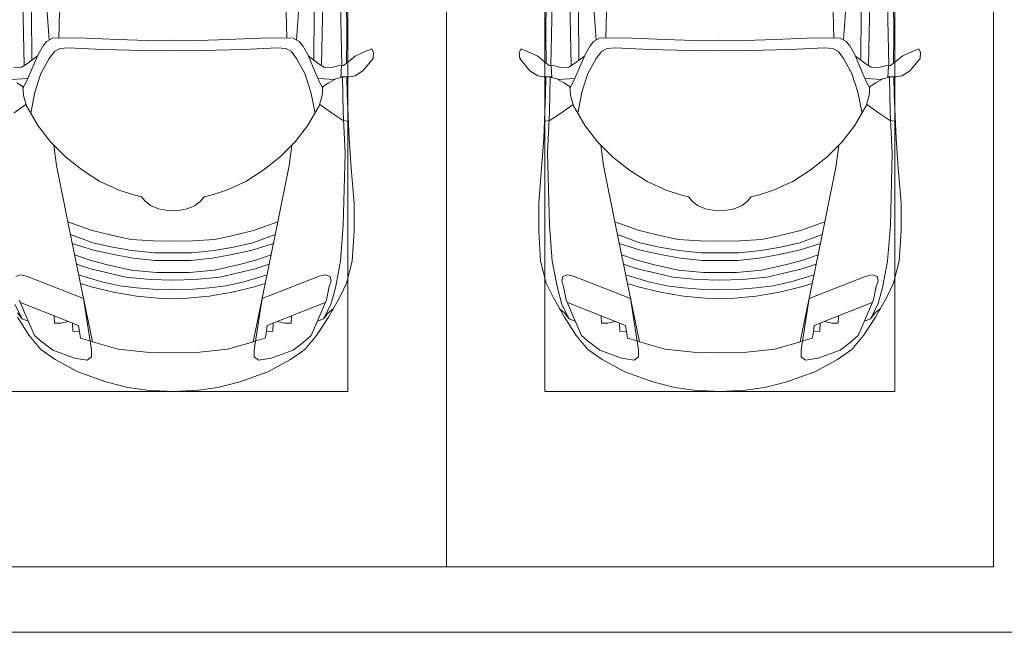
# Model space of a CAD drawing. Header units: millimetres. Extents: x -32229 to 169101, y -13689 to 125138.
# Tile 173 of 202: x 52485 to 56985, y 98750 to 101550. Entities that reach past the tile are written whole.
import ezdxf

# ---------------------------------------------------------------- set-up
doc = ezdxf.new("R2010")
doc.units = ezdxf.units.MM
for name, color, linetype, lineweight in [('A-DETL-GENF-OTLN', 7, 'Continuous', 18), ('A-FLOR-____-OTLN', 7, 'Continuous', 18), ('A-GENM-____-OTLN', 7, 'Continuous', 18), ('C-PRKG-____-OTLN', 7, 'Continuous', 18)]:
    doc.layers.add(name, color=color, linetype=linetype, lineweight=lineweight)

# ---------------------------------------------------------------- blocks, each defined once
blk = doc.blocks.new('АР_Машиноместо - 4900x2400_М__5300х2500_-3113489--01 ЭМ')
at = {"layer": 'A-DETL-GENF-OTLN', "color": 253, "lineweight": 13, "true_color": 0xaaaaaa}
for p, q in [((684.8, 2406.5), (667.8, 2638.3)), ((1815.2, 2406.5), (1832.2, 2638.3)), ((2043.2, 2613.6), (2045.5, 2423.6)), ((603.5, 2534.3), (606.1, 2314.9)), ((1896.5, 2534.3), (1893.9, 2314.9)), ((672.8, 2399.7), (656.7, 2380.3)), ((700.6, 2415.4), (672.8, 2399.7)), ((813.8, 2416.7), (700.6, 2415.4)), ((999.2, 2409.3), (813.8, 2416.7)), ((1132.7, 2404.6), (999.2, 2409.3)), ((1250, 2406.6), (1132.7, 2404.6)), ((1250, 2406.6), (1367.3, 2404.6)), ((1367.3, 2404.6), (1500.8, 2409.3)), ((1500.8, 2409.3), (1686.2, 2416.7)), ((1686.2, 2416.7), (1799.4, 2415.4)), ((1799.4, 2415.4), (1827.2, 2399.7)), ((1827.2, 2399.7), (1843.3, 2380.3)), ((2045.5, 2423.6), (2044, 2301.1)), ((633.8, 2340.5), (600.8, 2263)), ((656.7, 2380.3), (633.8, 2340.5)), ((710, 2355.4), (685.1, 2322.3)), ((734.3, 2368.8), (710, 2355.4)), ((772.7, 2371.5), (734.3, 2368.8)), ((929.1, 2364.1), (772.7, 2371.5)), ((1115.2, 2358.7), (929.1, 2364.1)), ((1250, 2357.8), (1115.2, 2358.7)), ((1250, 2357.8), (1384.8, 2358.7)), ((1384.8, 2358.7), (1570.9, 2364.1)), ((1570.9, 2364.1), (1727.3, 2371.5)), ((1727.3, 2371.5), (1765.7, 2368.8)), ((1765.7, 2368.8), (1790, 2355.4)), ((1790, 2355.4), (1814.9, 2322.3)), ((1843.3, 2380.3), (1866.2, 2340.5)), ((1866.2, 2340.5), (1899.2, 2263)), ((2082.6, 2333.8), (2115.6, 2347.9)), ((2115.6, 2347.9), (2158.8, 2366.2)), ((2158.8, 2366.2), (2166.9, 2350.6)), ((2166.9, 2350.6), (2164.8, 2322.3)), ((580.6, 2296), (559, 2282.6)), ((630.6, 2332.9), (580.6, 2296)), ((685.1, 2322.3), (647.3, 2254.2)), ((1814.9, 2322.3), (1852.7, 2254.2)), ((1869.4, 2332.9), (1919.4, 2296)), ((1919.4, 2296), (1941, 2282.6)), ((2030, 2290), (2050.2, 2306.1)), ((2050.2, 2306.1), (2082.6, 2333.8)), ((2164.8, 2322.3), (2118.3, 2266.4)), ((559, 2282.6), (523.3, 2281.2)), ((600.8, 2263), (579.9, 2213.8)), ((647.3, 2254.2), (619.7, 2168.6)), ((1852.7, 2254.2), (1880.3, 2168.6)), ((1899.2, 2263), (1920.1, 2213.8)), ((1941, 2282.6), (1976.7, 2281.2)), ((1976.7, 2281.2), (2006.4, 2288.6)), ((2006.4, 2288.6), (2030, 2290)), ((2018, 2235.6), (2020.9, 2288.7)), ((2118.3, 2266.4), (2082.6, 2243.4)), ((586.6, 2231.3), (510.1, 2227.1)), ((564.3, 2195.4), (536.7, 2211.8)), ((579.9, 2213.8), (564.9, 2186.5)), ((1913.4, 2231.3), (1989.9, 2227.1)), ((1920.1, 2213.8), (1935.1, 2186.5)), ((1935.7, 2195.4), (1963.3, 2211.8)), ((1963.3, 2211.8), (1994.9, 2230)), ((1994.9, 2230), (2032.5, 2239.2)), ((2054.9, 2238.7), (2018.2, 2239.5)), ((2047, 2159.1), (2045, 2238.9)), ((2082.6, 2243.4), (2054.9, 2238.7)), ((567.1, 2153.8), (564.3, 2195.4)), ((619.7, 2168.6), (600.3, 2072.7)), ((1880.3, 2168.6), (1899.7, 2072.7)), ((1932.9, 2153.8), (1935.7, 2195.4)), ((580.7, 2105.7), (567.1, 2153.8)), ((1919.3, 2105.7), (1932.9, 2153.8)), ((2055.1, 1956.8), (2047, 2159.1)), ((578.8, 2112.6), (525.5, 2074.6)), ((634.6, 2015), (580.7, 2105.7)), ((1865.4, 2015), (1919.3, 2105.7)), ((1921.2, 2112.6), (1974.5, 2074.6)), ((1974.5, 2074.6), (2024.9, 2041)), ((2024.9, 2041), (2052.5, 2034.4)), ((690.7, 1941.6), (634.6, 2015)), ((1809.3, 1941.6), (1865.4, 2015)), ((761.1, 1871.7), (690.7, 1941.6)), ((1738.9, 1871.7), (1809.3, 1941.6)), ((2065.2, 1820.7), (2055.1, 1956.8)), ((718.3, 1834.2), (705.7, 1926.7)), ((1781.7, 1834.2), (1794.3, 1926.7)), ((837.5, 1812.1), (761.1, 1871.7)), ((1662.5, 1812.1), (1738.9, 1871.7)), ((770, 1576.5), (718.3, 1834.2)), ((917, 1761.1), (837.5, 1812.1)), ((1583, 1761.1), (1662.5, 1812.1)), ((1730, 1576.5), (1781.7, 1834.2)), ((2078, 1662.9), (2065.2, 1820.7)), ((1004.2, 1721.4), (917, 1761.1)), ((1495.8, 1721.4), (1583, 1761.1)), ((1064.9, 1700.5), (1004.2, 1721.4)), ((1435.1, 1700.5), (1495.8, 1721.4)), ((1107.2, 1689.8), (1064.9, 1700.5)), ((1123.5, 1670.9), (1107.2, 1689.8)), ((1147.5, 1650.5), (1123.5, 1670.9)), ((1352.5, 1650.5), (1376.5, 1670.9)), ((1376.5, 1670.9), (1392.8, 1689.8)), ((1392.8, 1689.8), (1435.1, 1700.5)), ((1184.7, 1635.7), (1147.5, 1650.5)), ((1217.8, 1629.1), (1184.7, 1635.7)), ((1217.8, 1629.1), (1250, 1626.8)), ((1282.2, 1629.1), (1250, 1626.8)), ((1282.2, 1629.1), (1315.3, 1635.7)), ((1315.3, 1635.7), (1352.5, 1650.5)), ((2078, 1534.1), (2078, 1662.9)), ((826.8, 1300.9), (770, 1576.5)), ((881.7, 1536.4), (770, 1576.5)), ((1618.3, 1536.4), (1730, 1576.5)), ((1673.2, 1300.9), (1730, 1576.5)), ((994.9, 1509.3), (881.7, 1536.4)), ((1505.1, 1509.3), (1618.3, 1536.4)), ((2069.2, 1396.6), (2078, 1534.1)), ((884.3, 1480.8), (782, 1518.1)), ((1060, 1496.1), (994.9, 1509.3)), ((1159.3, 1489.1), (1060, 1496.1)), ((1250, 1488.3), (1159.3, 1489.1)), ((1250, 1488.3), (1340.7, 1489.1)), ((1340.7, 1489.1), (1440, 1496.1)), ((1440, 1496.1), (1505.1, 1509.3)), ((1615.7, 1480.8), (1718, 1518.1)), ((887, 1446.5), (790.4, 1477.3)), ((973.4, 1459.7), (884.3, 1480.8)), ((986.2, 1425.6), (887, 1446.5)), ((1061.9, 1445.7), (973.4, 1459.7)), ((1163.9, 1435.1), (1061.9, 1445.7)), ((1336.1, 1435.1), (1438.1, 1445.7)), ((1438.1, 1445.7), (1526.6, 1459.7)), ((1513.8, 1425.6), (1613, 1446.5)), ((1526.6, 1459.7), (1615.7, 1480.8)), ((1613, 1446.5), (1709.6, 1477.3)), ((871.4, 1401.1), (800.5, 1424.6)), ((945.3, 1380.6), (871.4, 1401.1)), ((1070, 1410.4), (986.2, 1425.6)), ((1168.3, 1399.8), (1070, 1410.4)), ((1250, 1435.1), (1163.9, 1435.1)), ((1250, 1400.1), (1168.3, 1399.8)), ((1250, 1435.1), (1336.1, 1435.1)), ((1250, 1400.1), (1331.7, 1399.8)), ((1331.7, 1399.8), (1430, 1410.4)), ((1430, 1410.4), (1513.8, 1425.6)), ((1554.7, 1380.6), (1628.6, 1401.1)), ((1628.6, 1401.1), (1699.5, 1424.6)), ((2044.3, 1296.1), (2069.2, 1396.6)), ((873.8, 1361.2), (809.9, 1383.1)), ((958.3, 1341.1), (873.8, 1361.2)), ((1059, 1354.8), (945.3, 1380.6)), ((1174.5, 1344.2), (1059, 1354.8)), ((1325.5, 1344.2), (1441, 1354.8)), ((1441, 1354.8), (1554.7, 1380.6)), ((1541.7, 1341.1), (1626.2, 1361.2)), ((1626.2, 1361.2), (1690.1, 1383.1)), ((531.8, 1326), (554.4, 1333.3)), ((554.4, 1333.3), (580.7, 1327.1)), ((580.7, 1327.1), (841.1, 1225.9)), ((859.1, 1321.2), (819.9, 1334.4)), ((925.2, 1301.6), (859.1, 1321.2)), ((1035, 1323.2), (958.3, 1341.1)), ((1148.3, 1312.4), (1035, 1323.2)), ((1250, 1309.3), (1148.3, 1312.4)), ((1250, 1344.9), (1174.5, 1344.2)), ((1250, 1344.9), (1325.5, 1344.2)), ((1250, 1309.3), (1351.7, 1312.4)), ((1351.7, 1312.4), (1465, 1323.2)), ((1465, 1323.2), (1541.7, 1341.1)), ((1574.8, 1301.6), (1640.9, 1321.2)), ((1640.9, 1321.2), (1680.1, 1334.4)), ((1919.3, 1327.1), (1658.9, 1225.9)), ((1945.6, 1333.3), (1919.3, 1327.1)), ((1968.2, 1326), (1945.6, 1333.3)), ((1965, 1280.6), (1972.8, 1305.2)), ((1972.8, 1305.2), (1968.2, 1326)), ((853.8, 1167.4), (826.8, 1300.9)), ((876.3, 1278.7), (828.3, 1293.7)), ((978.6, 1254.6), (876.3, 1278.7)), ((1007.1, 1283.7), (925.2, 1301.6)), ((1083.6, 1274.6), (1007.1, 1283.7)), ((1159.1, 1267.9), (1083.6, 1274.6)), ((1250, 1266.6), (1159.1, 1267.9)), ((1250, 1266.6), (1340.9, 1267.9)), ((1340.9, 1267.9), (1416.4, 1274.6)), ((1416.4, 1274.6), (1492.9, 1283.7)), ((1492.9, 1283.7), (1574.8, 1301.6)), ((1521.4, 1254.6), (1623.7, 1278.7)), ((1623.7, 1278.7), (1671.7, 1293.7)), ((1646.2, 1167.4), (1673.2, 1300.9)), ((1951.8, 1220.1), (1965, 1280.6)), ((2012.6, 1232.1), (2044.3, 1296.1)), ((586.9, 1126.3), (548.2, 1220.1)), ((841.1, 1225.9), (877.7, 991.4)), ((1084.1, 1236), (978.6, 1254.6)), ((1182.5, 1227.5), (1084.1, 1236)), ((1250, 1223.7), (1182.5, 1227.5)), ((1250, 1223.7), (1317.5, 1227.5)), ((1317.5, 1227.5), (1415.9, 1236)), ((1415.9, 1236), (1521.4, 1254.6)), ((1658.9, 1225.9), (1622.3, 991.4)), ((1913.1, 1126.3), (1951.8, 1220.1)), ((1960.7, 1140.4), (2012.6, 1232.1)), ((1959.6, 1159.6), (1983.8, 1180.5)), ((593.2, 1056.8), (539.3, 1140.4)), ((561.3, 1132.6), (540.4, 1159.6)), ((589, 1121.6), (561.3, 1132.6)), ((617.9, 1057.3), (586.9, 1126.3)), ((882.6, 1027.5), (853.8, 1167.4)), ((1617.4, 1027.5), (1646.2, 1167.4)), ((1882.1, 1057.3), (1913.1, 1126.3)), ((1906.8, 1056.8), (1960.7, 1140.4)), ((1911, 1121.6), (1938.7, 1132.6)), ((1938.7, 1132.6), (1959.6, 1159.6)), ((647.2, 992.8), (593.2, 1056.8)), ((654.7, 1024.4), (617.9, 1057.3)), ((1845.3, 1024.4), (1882.1, 1057.3)), ((1852.8, 992.8), (1906.8, 1056.8)), ((711.9, 946.2), (647.2, 992.8)), ((700.9, 989.1), (655, 1024.3)), ((1000.2, 994.5), (871.4, 1031.3)), ((877.7, 991.4), (877.7, 958.9)), ((1127.4, 979.8), (1000.2, 994.5)), ((1372.6, 979.8), (1499.8, 994.5)), ((1499.8, 994.5), (1628.6, 1031.3)), ((1622.3, 991.4), (1622.3, 958.9)), ((1788.1, 946.2), (1852.8, 992.8)), ((1799.1, 989.1), (1845, 1024.3)), ((800.1, 952.6), (700.9, 989.1)), ((815.8, 891), (711.9, 946.2)), ((859, 944.1), (800.1, 952.6)), ((877.7, 958.9), (859, 944.1)), ((1250, 977.6), (1127.4, 979.8)), ((1250, 977.6), (1372.6, 979.8)), ((1622.3, 958.9), (1641, 944.1)), ((1641, 944.1), (1699.9, 952.6)), ((1684.2, 891), (1788.1, 946.2)), ((1699.9, 952.6), (1799.1, 989.1)), ((943.3, 845.1), (815.8, 891)), ((1556.7, 845.1), (1684.2, 891)), ((1044.2, 818.6), (943.3, 845.1)), ((1132.7, 806), (1044.2, 818.6)), ((1367.3, 806), (1455.8, 818.6)), ((1455.8, 818.6), (1556.7, 845.1)), ((1250, 800), (1132.7, 806)), ((1250, 800), (1367.3, 806))]:
    blk.add_line(p, q, dxfattribs=at)
at = {"layer": 'A-DETL-GENF-OTLN', "color": 254, "lineweight": 13, "true_color": 0xd4d4d4}
for p, q in [((570.6, 2291.4), (564.4, 2580.5)), ((728.4, 2415.7), (733.8, 2606.7)), ((1771.6, 2415.7), (1766.2, 2606.7)), ((1929.4, 2291.4), (1935.6, 2580.5)), ((2016.7, 2571.4), (2022, 2290)), ((2028.2, 2077.7), (2025.5, 2239.3)), ((2037.2, 1889.5), (2028.2, 2077.7)), ((2029.1, 1561.4), (2037.2, 1889.5)), ((2016.6, 1395.6), (2029.1, 1561.4)), ((1992.6, 1274.3), (2016.6, 1395.6)), ((1972.1, 1198.6), (1992.6, 1274.3)), ((561.7, 1132.1), (527.9, 1198.6)), ((818.8, 1102.9), (554, 1208.1)), ((1681.2, 1102.9), (1946, 1208.1)), ((1938.3, 1132.1), (1972.1, 1198.6)), ((709.1, 1112.7), (708.2, 1146.9)), ((1790.9, 1112.7), (1791.8, 1146.9)), ((737.7, 1113.6), (709.1, 1112.7)), ((772.6, 1121.3), (737.7, 1113.6)), ((792.9, 1076.2), (791.2, 1114.5)), ((824.1, 1063.7), (818.8, 1102.9)), ((1675.9, 1063.7), (1681.2, 1102.9)), ((1707.1, 1076.2), (1708.8, 1114.5)), ((1727.4, 1121.3), (1762.3, 1113.6)), ((1762.3, 1113.6), (1790.9, 1112.7)), ((823.3, 1074.4), (792.9, 1076.2)), ((827.7, 1045), (824.1, 1063.7)), ((871.3, 1031.9), (827.7, 1045)), ((1628.7, 1031.9), (1672.3, 1045)), ((1672.3, 1045), (1675.9, 1063.7)), ((1676.7, 1074.4), (1707.1, 1076.2))]:
    blk.add_line(p, q, dxfattribs=at)
at = {"layer": 'C-PRKG-____-OTLN', "color": 253, "lineweight": 13, "true_color": 0xaaaaaa}
for p, q in [((2500, 0), (2500, 5300)), ((2050, 800), (2050, 4500)), ((450, 800), (2050, 800)), ((2500, 0), (0, 0))]:
    blk.add_line(p, q, dxfattribs=at)
blk = doc.blocks.new('АР_Машиноместо - 4900x2400_М__5300х2500_-V11--01 ЭМ')
at = {"layer": 'A-DETL-GENF-OTLN', "color": 253, "lineweight": 13, "true_color": 0xaaaaaa}
for p, q in [((1132.7, -806), (1044.2, -818.6)), ((1250, -800), (1132.7, -806)), ((1250, -800), (1367.3, -806)), ((1367.3, -806), (1455.8, -818.6)), ((943.3, -845.1), (815.8, -891)), ((1044.2, -818.6), (943.3, -845.1)), ((1455.8, -818.6), (1556.7, -845.1)), ((1556.7, -845.1), (1684.2, -891)), ((815.8, -891), (711.9, -946.2)), ((1684.2, -891), (1788.1, -946.2)), ((859, -944.1), (800.1, -952.6)), ((877.7, -958.9), (859, -944.1)), ((1622.3, -958.9), (1641, -944.1)), ((1641, -944.1), (1699.9, -952.6)), ((711.9, -946.2), (647.2, -992.8)), ((700.9, -989.1), (655, -1024.3)), ((800.1, -952.6), (700.9, -989.1)), ((877.7, -991.4), (877.7, -958.9)), ((1127.4, -979.8), (1000.2, -994.5)), ((1250, -977.6), (1127.4, -979.8)), ((1250, -977.6), (1372.6, -979.8)), ((1372.6, -979.8), (1499.8, -994.5)), ((1622.3, -991.4), (1622.3, -958.9)), ((1699.9, -952.6), (1799.1, -989.1)), ((1788.1, -946.2), (1852.8, -992.8)), ((1799.1, -989.1), (1845, -1024.3)), ((647.2, -992.8), (593.2, -1056.8)), ((654.7, -1024.4), (617.9, -1057.3)), ((841.1, -1225.9), (877.7, -991.4)), ((882.6, -1027.5), (853.8, -1167.4)), ((1000.2, -994.5), (871.4, -1031.3)), ((1499.8, -994.5), (1628.6, -1031.3)), ((1617.4, -1027.5), (1646.2, -1167.4)), ((1658.9, -1225.9), (1622.3, -991.4)), ((1845.3, -1024.4), (1882.1, -1057.3)), ((1852.8, -992.8), (1906.8, -1056.8)), ((593.2, -1056.8), (539.3, -1140.4)), ((617.9, -1057.3), (586.9, -1126.3)), ((1882.1, -1057.3), (1913.1, -1126.3)), ((1906.8, -1056.8), (1960.7, -1140.4)), ((589, -1121.6), (561.3, -1132.6)), ((1911, -1121.6), (1938.7, -1132.6)), ((539.3, -1140.4), (487.4, -1232.1)), ((540.4, -1159.6), (516.2, -1180.5)), ((561.3, -1132.6), (540.4, -1159.6)), ((586.9, -1126.3), (548.2, -1220.1)), ((853.8, -1167.4), (826.8, -1300.9)), ((1646.2, -1167.4), (1673.2, -1300.9)), ((1913.1, -1126.3), (1951.8, -1220.1)), ((1938.7, -1132.6), (1959.6, -1159.6)), ((1959.6, -1159.6), (1983.8, -1180.5)), ((1960.7, -1140.4), (2012.6, -1232.1)), ((487.4, -1232.1), (455.7, -1296.1)), ((548.2, -1220.1), (535, -1280.6)), ((580.7, -1327.1), (841.1, -1225.9)), ((978.6, -1254.6), (876.3, -1278.7)), ((1084.1, -1236), (978.6, -1254.6)), ((1182.5, -1227.5), (1084.1, -1236)), ((1250, -1223.7), (1182.5, -1227.5)), ((1250, -1223.7), (1317.5, -1227.5)), ((1317.5, -1227.5), (1415.9, -1236)), ((1415.9, -1236), (1521.4, -1254.6)), ((1521.4, -1254.6), (1623.7, -1278.7)), ((1919.3, -1327.1), (1658.9, -1225.9)), ((1951.8, -1220.1), (1965, -1280.6)), ((2012.6, -1232.1), (2044.3, -1296.1)), ((455.7, -1296.1), (430.8, -1396.6)), ((535, -1280.6), (527.2, -1305.2)), ((826.8, -1300.9), (770, -1576.5)), ((876.3, -1278.7), (828.3, -1293.7)), ((925.2, -1301.6), (859.1, -1321.2)), ((1007.1, -1283.7), (925.2, -1301.6)), ((1083.6, -1274.6), (1007.1, -1283.7)), ((1159.1, -1267.9), (1083.6, -1274.6)), ((1250, -1266.6), (1159.1, -1267.9)), ((1250, -1266.6), (1340.9, -1267.9)), ((1340.9, -1267.9), (1416.4, -1274.6)), ((1416.4, -1274.6), (1492.9, -1283.7)), ((1492.9, -1283.7), (1574.8, -1301.6)), ((1574.8, -1301.6), (1640.9, -1321.2)), ((1623.7, -1278.7), (1671.7, -1293.7)), ((1673.2, -1300.9), (1730, -1576.5)), ((1965, -1280.6), (1972.8, -1305.2)), ((2044.3, -1296.1), (2069.2, -1396.6)), ((527.2, -1305.2), (531.8, -1326)), ((531.8, -1326), (554.4, -1333.3)), ((554.4, -1333.3), (580.7, -1327.1)), ((859.1, -1321.2), (819.9, -1334.4)), ((958.3, -1341.1), (873.8, -1361.2)), ((1035, -1323.2), (958.3, -1341.1)), ((1148.3, -1312.4), (1035, -1323.2)), ((1174.5, -1344.2), (1059, -1354.8)), ((1250, -1309.3), (1148.3, -1312.4)), ((1250, -1344.9), (1174.5, -1344.2)), ((1250, -1309.3), (1351.7, -1312.4)), ((1250, -1344.9), (1325.5, -1344.2)), ((1325.5, -1344.2), (1441, -1354.8)), ((1351.7, -1312.4), (1465, -1323.2)), ((1465, -1323.2), (1541.7, -1341.1)), ((1541.7, -1341.1), (1626.2, -1361.2)), ((1640.9, -1321.2), (1680.1, -1334.4)), ((1945.6, -1333.3), (1919.3, -1327.1)), ((1968.2, -1326), (1945.6, -1333.3)), ((1972.8, -1305.2), (1968.2, -1326)), ((873.8, -1361.2), (809.9, -1383.1)), ((945.3, -1380.6), (871.4, -1401.1)), ((1059, -1354.8), (945.3, -1380.6)), ((1441, -1354.8), (1554.7, -1380.6)), ((1554.7, -1380.6), (1628.6, -1401.1)), ((1626.2, -1361.2), (1690.1, -1383.1)), ((430.8, -1396.6), (422, -1534.1)), ((871.4, -1401.1), (800.5, -1424.6)), ((986.2, -1425.6), (887, -1446.5)), ((1070, -1410.4), (986.2, -1425.6)), ((1163.9, -1435.1), (1061.9, -1445.7)), ((1168.3, -1399.8), (1070, -1410.4)), ((1250, -1435.1), (1163.9, -1435.1)), ((1250, -1400.1), (1168.3, -1399.8)), ((1250, -1400.1), (1331.7, -1399.8)), ((1250, -1435.1), (1336.1, -1435.1)), ((1331.7, -1399.8), (1430, -1410.4)), ((1336.1, -1435.1), (1438.1, -1445.7)), ((1430, -1410.4), (1513.8, -1425.6)), ((1513.8, -1425.6), (1613, -1446.5)), ((1628.6, -1401.1), (1699.5, -1424.6)), ((2069.2, -1396.6), (2078, -1534.1)), ((884.3, -1480.8), (782, -1518.1)), ((887, -1446.5), (790.4, -1477.3)), ((973.4, -1459.7), (884.3, -1480.8)), ((1061.9, -1445.7), (973.4, -1459.7)), ((1438.1, -1445.7), (1526.6, -1459.7)), ((1526.6, -1459.7), (1615.7, -1480.8)), ((1613, -1446.5), (1709.6, -1477.3)), ((1615.7, -1480.8), (1718, -1518.1)), ((994.9, -1509.3), (881.7, -1536.4)), ((1060, -1496.1), (994.9, -1509.3)), ((1159.3, -1489.1), (1060, -1496.1)), ((1250, -1488.3), (1159.3, -1489.1)), ((1250, -1488.3), (1340.7, -1489.1)), ((1340.7, -1489.1), (1440, -1496.1)), ((1440, -1496.1), (1505.1, -1509.3)), ((1505.1, -1509.3), (1618.3, -1536.4)), ((422, -1534.1), (422, -1662.9)), ((881.7, -1536.4), (770, -1576.5)), ((1618.3, -1536.4), (1730, -1576.5)), ((2078, -1534.1), (2078, -1662.9)), ((770, -1576.5), (718.3, -1834.2)), ((1730, -1576.5), (1781.7, -1834.2)), ((422, -1662.9), (434.8, -1820.7)), ((1147.5, -1650.5), (1123.5, -1670.9)), ((1184.7, -1635.7), (1147.5, -1650.5)), ((1217.8, -1629.1), (1184.7, -1635.7)), ((1217.8, -1629.1), (1250, -1626.8)), ((1282.2, -1629.1), (1250, -1626.8)), ((1282.2, -1629.1), (1315.3, -1635.7)), ((1315.3, -1635.7), (1352.5, -1650.5)), ((1352.5, -1650.5), (1376.5, -1670.9)), ((2078, -1662.9), (2065.2, -1820.7)), ((1064.9, -1700.5), (1004.2, -1721.4)), ((1107.2, -1689.8), (1064.9, -1700.5)), ((1123.5, -1670.9), (1107.2, -1689.8)), ((1376.5, -1670.9), (1392.8, -1689.8)), ((1392.8, -1689.8), (1435.1, -1700.5)), ((1435.1, -1700.5), (1495.8, -1721.4)), ((1004.2, -1721.4), (917, -1761.1)), ((1495.8, -1721.4), (1583, -1761.1)), ((917, -1761.1), (837.5, -1812.1)), ((1583, -1761.1), (1662.5, -1812.1)), ((434.8, -1820.7), (444.9, -1956.8)), ((718.3, -1834.2), (705.7, -1926.7)), ((837.5, -1812.1), (761.1, -1871.7)), ((1662.5, -1812.1), (1738.9, -1871.7)), ((1781.7, -1834.2), (1794.3, -1926.7)), ((2065.2, -1820.7), (2055.1, -1956.8)), ((761.1, -1871.7), (690.7, -1941.6)), ((1738.9, -1871.7), (1809.3, -1941.6)), ((444.9, -1956.8), (453, -2159.1)), ((690.7, -1941.6), (634.6, -2015)), ((1809.3, -1941.6), (1865.4, -2015)), ((2055.1, -1956.8), (2047, -2159.1)), ((634.6, -2015), (580.7, -2105.7)), ((1865.4, -2015), (1919.3, -2105.7)), ((475.1, -2041), (447.5, -2034.4)), ((525.5, -2074.6), (475.1, -2041)), ((1974.5, -2074.6), (2024.9, -2041)), ((2024.9, -2041), (2052.5, -2034.4)), ((578.8, -2112.6), (525.5, -2074.6)), ((580.7, -2105.7), (567.1, -2153.8)), ((619.7, -2168.6), (600.3, -2072.7)), ((1880.3, -2168.6), (1899.7, -2072.7)), ((1919.3, -2105.7), (1932.9, -2153.8)), ((1921.2, -2112.6), (1974.5, -2074.6)), ((453, -2159.1), (455, -2238.9)), ((567.1, -2153.8), (564.3, -2195.4)), ((1932.9, -2153.8), (1935.7, -2195.4)), ((2047, -2159.1), (2045, -2238.9)), ((564.3, -2195.4), (536.7, -2211.8)), ((579.9, -2213.8), (564.9, -2186.5)), ((647.3, -2254.2), (619.7, -2168.6)), ((1852.7, -2254.2), (1880.3, -2168.6)), ((1920.1, -2213.8), (1935.1, -2186.5)), ((1935.7, -2195.4), (1963.3, -2211.8)), ((381.7, -2266.4), (417.4, -2243.4)), ((417.4, -2243.4), (445.1, -2238.7)), ((445.1, -2238.7), (481.8, -2239.5)), ((505.1, -2230), (467.5, -2239.2)), ((482, -2235.6), (479.1, -2288.7)), ((536.7, -2211.8), (505.1, -2230)), ((586.6, -2231.3), (510.1, -2227.1)), ((600.8, -2263), (579.9, -2213.8)), ((1899.2, -2263), (1920.1, -2213.8)), ((1913.4, -2231.3), (1989.9, -2227.1)), ((1963.3, -2211.8), (1994.9, -2230)), ((1994.9, -2230), (2032.5, -2239.2)), ((2018, -2235.6), (2020.9, -2288.7)), ((2054.9, -2238.7), (2018.2, -2239.5)), ((2082.6, -2243.4), (2054.9, -2238.7)), ((2118.3, -2266.4), (2082.6, -2243.4)), ((335.2, -2322.3), (381.7, -2266.4)), ((470, -2290), (449.8, -2306.1)), ((493.6, -2288.6), (470, -2290)), ((523.3, -2281.2), (493.6, -2288.6)), ((559, -2282.6), (523.3, -2281.2)), ((580.6, -2296), (559, -2282.6)), ((633.8, -2340.5), (600.8, -2263)), ((685.1, -2322.3), (647.3, -2254.2)), ((1814.9, -2322.3), (1852.7, -2254.2)), ((1866.2, -2340.5), (1899.2, -2263)), ((1919.4, -2296), (1941, -2282.6)), ((1941, -2282.6), (1976.7, -2281.2)), ((1976.7, -2281.2), (2006.4, -2288.6)), ((2006.4, -2288.6), (2030, -2290)), ((2030, -2290), (2050.2, -2306.1)), ((2164.8, -2322.3), (2118.3, -2266.4)), ((333.1, -2350.6), (335.2, -2322.3)), ((417.4, -2333.8), (384.4, -2347.9)), ((449.8, -2306.1), (417.4, -2333.8)), ((454.5, -2423.6), (456, -2301.1)), ((630.6, -2332.9), (580.6, -2296)), ((603.5, -2534.3), (606.1, -2314.9)), ((710, -2355.4), (685.1, -2322.3)), ((1790, -2355.4), (1814.9, -2322.3)), ((1869.4, -2332.9), (1919.4, -2296)), ((1896.5, -2534.3), (1893.9, -2314.9)), ((2045.5, -2423.6), (2044, -2301.1)), ((2050.2, -2306.1), (2082.6, -2333.8)), ((2082.6, -2333.8), (2115.6, -2347.9)), ((2166.9, -2350.6), (2164.8, -2322.3)), ((341.2, -2366.2), (333.1, -2350.6)), ((384.4, -2347.9), (341.2, -2366.2)), ((656.7, -2380.3), (633.8, -2340.5)), ((672.8, -2399.7), (656.7, -2380.3)), ((734.3, -2368.8), (710, -2355.4)), ((772.7, -2371.5), (734.3, -2368.8)), ((929.1, -2364.1), (772.7, -2371.5)), ((1115.2, -2358.7), (929.1, -2364.1)), ((1250, -2357.8), (1115.2, -2358.7)), ((1250, -2357.8), (1384.8, -2358.7)), ((1384.8, -2358.7), (1570.9, -2364.1)), ((1570.9, -2364.1), (1727.3, -2371.5)), ((1727.3, -2371.5), (1765.7, -2368.8)), ((1765.7, -2368.8), (1790, -2355.4)), ((1827.2, -2399.7), (1843.3, -2380.3)), ((1843.3, -2380.3), (1866.2, -2340.5)), ((2115.6, -2347.9), (2158.8, -2366.2)), ((2158.8, -2366.2), (2166.9, -2350.6)), ((456.8, -2613.6), (454.5, -2423.6)), ((684.8, -2406.5), (667.8, -2638.3)), ((700.6, -2415.4), (672.8, -2399.7)), ((813.8, -2416.7), (700.6, -2415.4)), ((999.2, -2409.3), (813.8, -2416.7)), ((1132.7, -2404.6), (999.2, -2409.3)), ((1250, -2406.6), (1132.7, -2404.6)), ((1250, -2406.6), (1367.3, -2404.6)), ((1367.3, -2404.6), (1500.8, -2409.3)), ((1500.8, -2409.3), (1686.2, -2416.7)), ((1686.2, -2416.7), (1799.4, -2415.4)), ((1799.4, -2415.4), (1827.2, -2399.7)), ((1815.2, -2406.5), (1832.2, -2638.3)), ((2043.2, -2613.6), (2045.5, -2423.6))]:
    blk.add_line(p, q, dxfattribs=at)
at = {"layer": 'A-DETL-GENF-OTLN', "color": 254, "lineweight": 13, "true_color": 0xd4d4d4}
for p, q in [((871.3, -1031.9), (827.7, -1045)), ((1628.7, -1031.9), (1672.3, -1045)), ((792.9, -1076.2), (791.2, -1114.5)), ((823.3, -1074.4), (792.9, -1076.2)), ((824.1, -1063.7), (818.8, -1102.9)), ((827.7, -1045), (824.1, -1063.7)), ((1672.3, -1045), (1675.9, -1063.7)), ((1675.9, -1063.7), (1681.2, -1102.9)), ((1676.7, -1074.4), (1707.1, -1076.2)), ((1707.1, -1076.2), (1708.8, -1114.5)), ((818.8, -1102.9), (554, -1208.1)), ((709.1, -1112.7), (708.2, -1146.9)), ((737.7, -1113.6), (709.1, -1112.7)), ((772.6, -1121.3), (737.7, -1113.6)), ((1681.2, -1102.9), (1946, -1208.1)), ((1727.4, -1121.3), (1762.3, -1113.6)), ((1762.3, -1113.6), (1790.9, -1112.7)), ((1790.9, -1112.7), (1791.8, -1146.9)), ((561.7, -1132.1), (527.9, -1198.6)), ((1938.3, -1132.1), (1972.1, -1198.6)), ((527.9, -1198.6), (507.4, -1274.3)), ((1972.1, -1198.6), (1992.6, -1274.3)), ((507.4, -1274.3), (483.4, -1395.6)), ((1992.6, -1274.3), (2016.6, -1395.6)), ((483.4, -1395.6), (470.9, -1561.4)), ((2016.6, -1395.6), (2029.1, -1561.4)), ((470.9, -1561.4), (462.8, -1889.5)), ((2029.1, -1561.4), (2037.2, -1889.5)), ((462.8, -1889.5), (471.8, -2077.7)), ((2037.2, -1889.5), (2028.2, -2077.7)), ((471.8, -2077.7), (474.5, -2239.3)), ((2028.2, -2077.7), (2025.5, -2239.3)), ((483.3, -2571.4), (478, -2290)), ((570.6, -2291.4), (564.4, -2580.5)), ((1929.4, -2291.4), (1935.6, -2580.5)), ((2016.7, -2571.4), (2022, -2290)), ((728.4, -2415.7), (733.8, -2606.7)), ((1771.6, -2415.7), (1766.2, -2606.7))]:
    blk.add_line(p, q, dxfattribs=at)
at = {"layer": 'C-PRKG-____-OTLN', "color": 253, "lineweight": 13, "true_color": 0xaaaaaa}
for p, q in [((2500, 0), (0, 0)), ((0, 0), (0, -5300)), ((2500, 0), (2500, -5300)), ((450, -800), (450, -4500)), ((450, -800), (2050, -800)), ((2050, -800), (2050, -4500))]:
    blk.add_line(p, q, dxfattribs=at)
blk = doc.blocks.new('АР-Заполнение деф_ шва - Д_ш_-4327394--01 ЭМ')
at = {"layer": 'A-GENM-____-OTLN', "color": 253, "lineweight": 13, "true_color": 0xaaaaaa}
blk.add_line((0, 25), (76270, 25), dxfattribs=at)
blk = doc.blocks.new('Наметкина 10_РД_АР_П_отсоединено_rvt-1--01 ЭМ')
at = {"layer": 'A-FLOR-____-OTLN', "color": 253, "lineweight": 13, "true_color": 0xaaaaaa}
blk.add_line((124255.3, 98750), (49635.3, 98750), dxfattribs=at)
at = {"layer": 'A-GENM-____-OTLN', "color": 253, "lineweight": 13, "true_color": 0xaaaaaa}
blk.add_blockref('АР-Заполнение деф_ шва - Д_ш_-4327394--01 ЭМ', (47985.3, 98725), dxfattribs=at)
at = {"layer": 'C-PRKG-____-OTLN', "color": 253, "lineweight": 13, "true_color": 0xaaaaaa}
blk.add_blockref('АР_Машиноместо - 4900x2400_М__5300х2500_-3113489--01 ЭМ', (51935.3, 99050), dxfattribs=at)
at = {"layer": 'C-PRKG-____-OTLN', "color": 253, "lineweight": 13, "true_color": 0xaaaaaa, "rotation": 180}
blk.add_blockref('АР_Машиноместо - 4900x2400_М__5300х2500_-V11--01 ЭМ', (56935.3, 99050), dxfattribs=at)

msp = doc.modelspace()

# ---------------------------------------------------------------- block references
at = {"lineweight": 5}
msp.add_blockref('Наметкина 10_РД_АР_П_отсоединено_rvt-1--01 ЭМ', (0, 0), dxfattribs=at)

doc.saveas('drawing.dxf')
